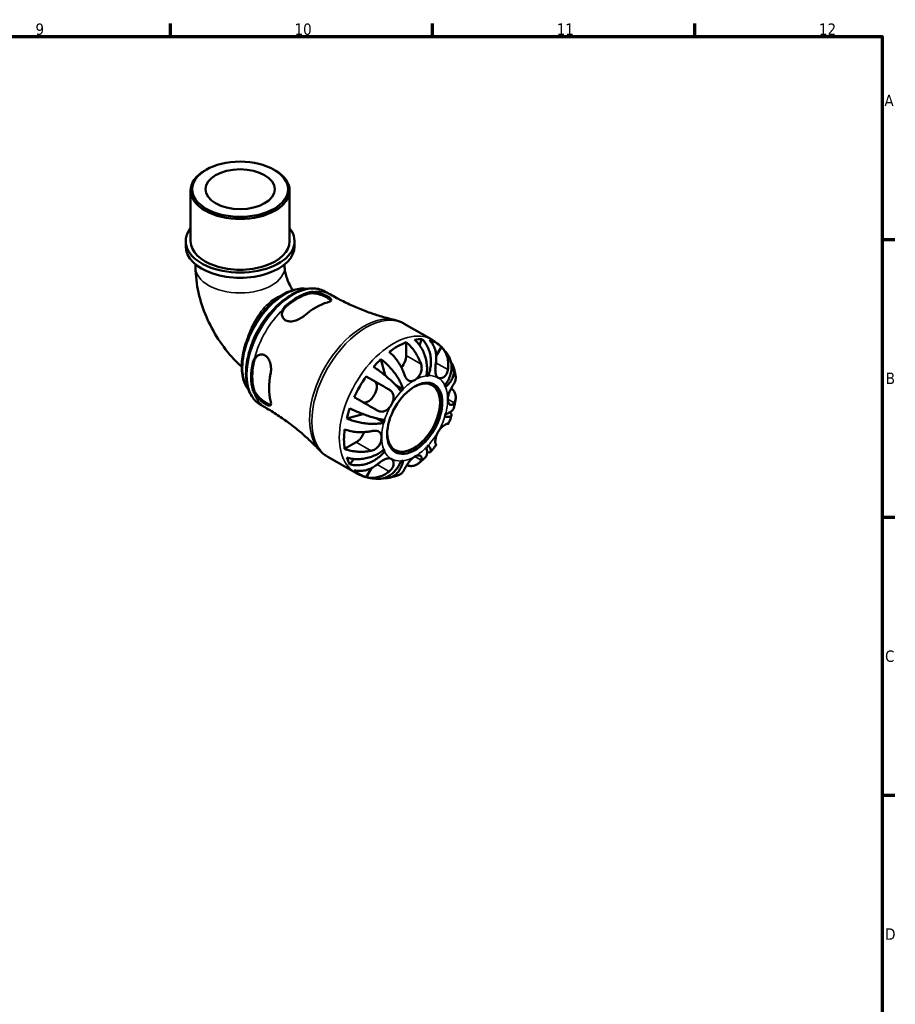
# Model space of a CAD drawing. Header units: millimetres. Extents: x 0 to 902, y -198 to 594.
# Tile 5 of 5: x 590 to 825, y 315 to 578. Entities that reach past the tile are written whole.
import ezdxf

# ---------------------------------------------------------------- set-up
doc = ezdxf.new("R2010")
doc.units = ezdxf.units.MM
for name, color, linetype, lineweight in [('Border (ANSI)', 7, 'Continuous', 70), ('Visible (ANSI)', 7, 'Continuous', 50), ('Visible Narrow (ANSI)', 7, 'Continuous', 35)]:
    doc.layers.add(name, color=color, linetype=linetype, lineweight=lineweight)
doc.styles.add('Note Text (ANSI)', font='tahoma.ttf')

# ---------------------------------------------------------------- blocks, each defined once
blk = doc.blocks.new('Borders Default Border')
at = {"layer": 'Border (ANSI)'}
for p, q in [((630.75, 574), (630.75, 577.45)), ((700.83, 574), (700.83, 577.45)), ((770.92, 574), (770.92, 577.45)), ((821, 519.75), (824.45, 519.75)), ((821, 445.5), (824.45, 445.5)), ((821, 371.25), (824.45, 371.25))]:
    blk.add_line(p, q, dxfattribs=at)
at = {"layer": 'Border (ANSI)', "flags": 128}
blk.add_lwpolyline([(20, 20), (20, 574), (821, 574), (821, 20), (20, 20)], dxfattribs=at)
at = {"layer": 'Border (ANSI)', "color": 230, "true_color": 0xff0080, "attachment_point": 7, "style": 'Note Text (ANSI)'}
for s, insert, char_height in [('9', (594.7, 574.34), 3.05), ('10', (663.96, 574.34), 3.048), ('11', (734.04, 574.4), 3.048), ('12', (804.13, 574.4), 3.048), ('A', (821.63, 555.35), 3.05), ('B', (821.99, 481.1), 3.05), ('C', (821.8, 406.8), 3.05), ('D', (821.81, 332.6), 3.05)]:
    blk.add_mtext(s, dxfattribs=dict(at, insert=insert, char_height=char_height))

msp = doc.modelspace()

# ---------------------------------------------------------------- linework, layer by layer
at = {"layer": 'Visible (ANSI)'}
for p, q in [((640.309, 538.349), (640.018, 538.18)), ((658.496, 538.349), (658.787, 538.18)), ((636.182, 519.255), (636.182, 532.818)), ((662.623, 519.255), (662.623, 532.818)), ((634.86, 517.865), (634.86, 519.255)), ((663.945, 517.865), (663.945, 519.255)), ((637.504, 513.05), (637.504, 512.279)), ((661.301, 513.05), (661.301, 512.279)), ((672.232, 505.778), (673.561, 505.012)), ((693.287, 497.201), (700.645, 492.964)), ((693.809, 492.271), (693.809, 488.686)), ((698.011, 493.123), (697.363, 491.478)), ((703.189, 491.013), (701.824, 488.649)), ((687.034, 487.737), (688.14, 483.432)), ((683.104, 483.146), (685.296, 481.874)), ((699.714, 483.35), (699.248, 483.618)), ((692.952, 479.707), (690.99, 480.836)), ((654.84, 475.577), (656.17, 474.812)), ((682.196, 473.092), (677.891, 471.901)), ((687.802, 470.785), (685.802, 471.937)), ((680.445, 465.538), (677.344, 463.753)), ((688.018, 463.093), (687.551, 463.361)), ((672.827, 461.671), (680.185, 457.434)), ((679.807, 461.067), (678.7, 459.675)), ((684.481, 458.61), (683.104, 456.225))]:
    msp.add_line(p, q, dxfattribs=at)
for centre, major_axis, ratio in [((649.403, 533.153), (-12.81, 0), 0.5758617), ((649.403, 533.153), (-9.254, 0), 0.5758617), ((696.072, 471.941), (-5.195, -9.021), 0.5780931)]:
    msp.add_ellipse(centre, major_axis=major_axis, ratio=ratio, dxfattribs=at)
for centre, major_axis, ratio, start_param, end_param in [((649.403, 532.818), (-13.22, 0), 0.5758617, 5.5016397, 10.2063236), ((649.403, 519.255), (-14.543, 0), 0.5758617, 5.8534856, 9.8544776), ((649.403, 519.255), (-13.22, 0), 0.5758617, 0, 3.1415927), ((649.403, 517.865), (-14.543, 0), 0.5758617, 0, 3.1415927), ((664.689, 490.014), (8.696, 15.1), 0.5780931, 0.5281902, 1.0387387), ((664.689, 490.014), (8.496, 14.754), 0.5780931, 0.5220539, 1.044875), ((669.638, 487.163), (-8.804, -15.288), 0.5780931, 3.6729924, 4.1771219), ((691.546, 474.547), (10.15, 17.625), 0.5780931, 0.6254699, 0.9414591), ((691.546, 474.547), (10.15, 17.625), 0.5780931, 0.3172035, 0.4643273), ((691.546, 474.547), (10.15, 17.625), 0.5780931, 6.123257, 6.4392462), ((664.689, 490.014), (8.696, 15.1), 0.5780931, 2.0989866, 2.609535), ((664.689, 490.014), (8.496, 14.754), 0.5780931, 2.0928502, 2.6156714), ((691.546, 474.547), (10.15, 17.625), 0.5780931, 1.1026016, 1.2497254), ((691.546, 487.383), (-1.597, -2.773), 0.5780931, 1.2179716, 2.3542608), ((669.638, 487.163), (-8.804, -15.288), 0.5780931, 5.2437887, 5.7479182), ((691.546, 474.547), (10.15, 17.625), 0.5780931, 1.410868, 1.7268572), ((683.696, 479.103), (1.597, 2.773), 0.5780931, 3.2055241, 6.2812516), ((695.782, 472.108), (4.99, 8.666), 0.5780931, 2.3744779, 7.0503001), ((696.072, 471.941), (6.238, 10.832), 0.5780931, 0.3587599, 0.4227708), ((696.072, 471.941), (-6.238, -10.832), 0.5780931, 4.2857507, 4.3497617), ((696.072, 471.941), (6.238, 10.832), 0.5780931, 5.8565471, 5.920558), ((691.546, 474.547), (10.15, 17.625), 0.5780931, 1.8879998, 2.0351236), ((696.072, 471.941), (-6.238, -10.832), 0.5780931, 5.0711489, 5.1351598), ((696.072, 471.941), (6.238, 10.832), 0.5780931, 5.0711489, 5.1351598), ((691.546, 474.547), (10.15, 17.625), 0.5780931, 2.1962662, 2.5122554), ((680.445, 468.154), (-1.597, -2.773), 0.5780931, 0.7834645, 1.9270036), ((696.072, 471.941), (-6.238, -10.832), 0.5780931, 5.8565471, 5.920558), ((696.072, 471.941), (6.238, 10.832), 0.5780931, 4.2857507, 4.3497617), ((691.546, 474.547), (-10.15, -17.625), 0.5780931, 5.8149906, 5.9621144), ((696.072, 471.941), (-6.238, -10.832), 0.5780931, 0.3587599, 0.4227708), ((691.546, 474.547), (-10.15, -17.625), 0.5780931, 6.123257, 6.4392462)]:
    msp.add_ellipse(centre, major_axis=major_axis, ratio=ratio, start_param=start_param, end_param=end_param, dxfattribs=at)
for points, knots in [([(637.504, 512.279), (637.504, 509.977), (637.788, 507.724), (638.78, 503.322), (639.49, 501.173), (641.27, 497.019), (642.339, 495.014), (644.796, 491.215), (646.182, 489.42), (648.393, 487.043), (649.097, 486.345), (649.831, 485.679)], [3.1415927, 3.1415927, 3.1415927, 3.1415927, 3.4323813, 3.4323813, 3.7231699, 3.7231699, 4.0139586, 4.0139586, 4.3047472, 4.3047472, 4.4324982, 4.4324982, 4.4324982, 4.4324982]), ([(661.301, 512.279), (661.301, 512.104), (661.315, 511.851), (661.4, 511.212), (661.475, 510.82), (661.71, 509.921), (661.876, 509.408), (662.308, 508.312), (662.58, 507.726), (663.069, 506.82), (663.262, 506.49), (663.465, 506.17)], [3.14159265, 3.14159265, 3.14159265, 3.14159265, 3.30741243, 3.30741243, 3.48328935, 3.48328935, 3.67400585, 3.67400585, 3.87810358, 3.87810358, 3.99709074, 3.99709074, 3.99709074, 3.99709074]), ([(667.221, 506.523), (666.965, 506.563), (666.704, 506.588), (665.891, 506.622), (665.326, 506.583), (664.158, 506.383), (663.555, 506.218), (662.33, 505.766), (661.709, 505.476), (660.47, 504.781), (659.852, 504.375), (658.638, 503.46), (658.041, 502.951), (656.884, 501.844), (656.323, 501.247), (655.251, 499.981), (654.739, 499.311), (653.776, 497.918), (653.325, 497.193), (652.494, 495.707), (652.113, 494.945), (651.433, 493.402), (651.134, 492.621), (650.622, 491.057), (650.41, 490.274), (650.082, 488.727), (649.965, 487.962), (649.831, 486.468), (649.814, 485.74), (649.882, 484.338), (649.968, 483.665), (650.242, 482.396), (650.43, 481.799), (650.904, 480.707), (651.187, 480.208), (651.568, 479.692), (651.62, 479.624), (651.673, 479.558)], [7.2902685, 7.2902685, 7.2902685, 7.2902685, 7.364365, 7.364365, 7.5183907, 7.5183907, 7.6780805, 7.6780805, 7.8410831, 7.8410831, 8.0052888, 8.0052888, 8.1695687, 8.1695687, 8.3335247, 8.3335247, 8.497118, 8.497118, 8.6604593, 8.6604593, 8.8237445, 8.8237445, 8.9871227, 8.9871227, 9.1507696, 9.1507696, 9.3147897, 9.3147897, 9.4791235, 9.4791235, 9.6433096, 9.6433096, 9.8059163, 9.8059163, 9.9643921, 9.9643921, 9.9886222, 9.9886222, 9.9886222, 9.9886222]), ([(672.232, 505.778), (671.298, 506.315), (670.229, 506.61), (667.906, 506.706), (666.645, 506.483), (664.03, 505.531), (662.672, 504.775), (660.031, 502.81), (658.75, 501.599), (656.397, 498.854), (655.326, 497.322), (653.493, 494.091), (652.732, 492.392), (651.596, 488.987), (651.221, 487.283), (650.902, 484.028), (650.96, 482.48), (651.529, 479.704), (652.036, 478.473), (653.331, 476.685), (654.033, 476.042), (654.84, 475.577)], [5.4997209, 5.4997209, 5.4997209, 5.4997209, 5.7929356, 5.7929356, 6.1019464, 6.1019464, 6.4276795, 6.4276795, 6.7555425, 6.7555425, 7.0820997, 7.0820997, 7.4080963, 7.4080963, 7.7347334, 7.7347334, 8.0626536, 8.0626536, 8.3877728, 8.3877728, 8.6413135, 8.6413135, 8.6413135, 8.6413135]), ([(667.8, 505.251), (668.12, 505.336), (668.522, 505.371), (669.398, 505.319), (669.872, 505.234), (670.741, 505.008), (671.197, 504.854), (672.045, 504.507), (672.437, 504.315), (673.062, 503.955), (673.329, 503.768), (673.581, 503.522), (673.64, 503.451), (673.683, 503.383)], [0.53194013, 0.53194013, 0.53194013, 0.53194013, 0.67238091, 0.67238091, 0.81282168, 0.81282168, 0.94536801, 0.94536801, 1.07791433, 1.07791433, 1.21046065, 1.21046065, 1.26691119, 1.26691119, 1.26691119, 1.26691119]), ([(668.895, 505.695), (669.25, 505.681), (669.629, 505.629), (670.423, 505.461), (670.839, 505.341), (671.625, 505.067), (671.991, 504.918), (672.655, 504.607), (672.942, 504.451), (673.407, 504.148), (673.574, 504.006), (673.79, 503.714), (673.805, 503.57), (673.641, 503.303), (673.459, 503.18), (673.058, 503.017), (672.913, 502.968), (672.75, 502.922)], [-1.0740186, -1.0740186, -1.0740186, -1.0740186, -0.9522035, -0.9522035, -0.8233573, -0.8233573, -0.7007006, -0.7007006, -0.5768323, -0.5768323, -0.4496614, -0.4496614, -0.2965786, -0.2965786, -0.1421351, -0.1421351, -0.0703326, -0.0703326, -0.0703326, -0.0703326]), ([(673.561, 505.012), (674.668, 504.375), (675.793, 503.771), (678.068, 502.636), (679.217, 502.105), (681.522, 501.121), (682.679, 500.668), (684.985, 499.84), (686.133, 499.466), (688.408, 498.796), (689.533, 498.5), (690.641, 498.242)], [5.49972085, 5.49972085, 5.49972085, 5.49972085, 5.53425456, 5.53425456, 5.56878826, 5.56878826, 5.60332197, 5.60332197, 5.63785568, 5.63785568, 5.67238938, 5.67238938, 5.67238938, 5.67238938]), ([(666.527, 499.339), (666.409, 499.235), (666.282, 499.134), (665.785, 498.77), (665.375, 498.531), (664.493, 498.133), (664.021, 497.979), (663.147, 497.824), (662.746, 497.808), (662.024, 497.912), (661.708, 498.024), (661.161, 498.375), (660.943, 498.614), (660.636, 499.187), (660.557, 499.518), (660.547, 500.259), (660.644, 500.669), (660.835, 501.053)], [-1.0038925, -1.0038925, -1.0038925, -1.0038925, -0.9517513, -0.9517513, -0.809626, -0.809626, -0.6614249, -0.6614249, -0.5314896, -0.5314896, -0.4100378, -0.4100378, -0.283979, -0.283979, -0.1527801, -0.1527801, 0, 0, 0, 0]), ([(660.559, 499.712), (660.583, 500.02), (660.665, 500.344), (660.986, 501.031), (661.258, 501.385), (661.577, 501.668)], [0.29226053, 0.29226053, 0.29226053, 0.29226053, 0.40553342, 0.40553342, 0.5459742, 0.5459742, 0.5459742, 0.5459742]), ([(693.287, 497.201), (693.122, 497.296), (692.954, 497.386), (692.613, 497.556), (692.44, 497.636), (692.089, 497.786), (691.912, 497.856), (691.554, 497.984), (691.373, 498.043), (691.009, 498.15), (690.825, 498.199), (690.641, 498.242)], [5.49972085, 5.49972085, 5.49972085, 5.49972085, 5.53425456, 5.53425456, 5.56878826, 5.56878826, 5.60332197, 5.60332197, 5.63785568, 5.63785568, 5.67238938, 5.67238938, 5.67238938, 5.67238938]), ([(693.809, 492.271), (694.168, 491.978), (694.519, 491.647), (695.152, 490.978), (695.491, 490.576), (696.122, 489.72), (696.415, 489.267), (696.911, 488.405), (697.157, 487.917), (697.516, 487.084), (697.646, 486.741), (697.756, 486.413)], [0.1517835, 0.1517835, 0.1517835, 0.1517835, 0.29453183, 0.29453183, 0.44272575, 0.44272575, 0.59091966, 0.59091966, 0.74090906, 0.74090906, 0.84386421, 0.84386421, 0.84386421, 0.84386421]), ([(699.191, 483.299), (699.279, 483.743), (699.341, 484.248), (699.38, 485.283), (699.357, 485.813), (699.252, 486.786), (699.159, 487.318), (698.895, 488.364), (698.723, 488.878), (698.353, 489.787), (698.121, 490.266), (697.594, 491.166), (697.299, 491.586), (696.729, 492.286), (696.403, 492.631), (696.058, 492.934)], [3.5727317, 3.5727317, 3.5727317, 3.5727317, 3.721745, 3.721745, 3.8707582, 3.8707582, 4.019183, 4.019183, 4.1676079, 4.1676079, 4.3157226, 4.3157226, 4.4638373, 4.4638373, 4.6079695, 4.6079695, 4.6079695, 4.6079695]), ([(698.011, 493.123), (698.337, 492.818), (698.634, 492.47), (699.137, 491.764), (699.385, 491.339), (699.803, 490.43), (699.973, 489.944), (700.215, 489.022), (700.311, 488.501), (700.412, 487.44), (700.418, 486.899), (700.357, 485.91), (700.285, 485.371), (700.052, 484.317), (699.892, 483.803), (699.714, 483.35)], [0.1517731, 0.1517731, 0.1517731, 0.1517731, 0.2959053, 0.2959053, 0.44402, 0.44402, 0.5921347, 0.5921347, 0.7405595, 0.7405595, 0.8889844, 0.8889844, 1.0379976, 1.0379976, 1.1870108, 1.1870108, 1.1870108, 1.1870108]), ([(701.744, 486.799), (701.796, 487.143), (701.829, 487.502), (701.854, 488.372), (701.818, 488.88), (701.676, 489.777), (701.557, 490.247), (701.226, 491.132), (701.014, 491.546), (700.567, 492.234), (700.295, 492.572), (699.989, 492.87)], [4.03217579, 4.03217579, 4.03217579, 4.03217579, 4.13513094, 4.13513094, 4.28512034, 4.28512034, 4.43331426, 4.43331426, 4.58150818, 4.58150818, 4.72425651, 4.72425651, 4.72425651, 4.72425651]), ([(703.063, 491.138), (702.919, 491.278), (702.772, 491.414), (702.469, 491.68), (702.315, 491.809), (701.998, 492.061), (701.836, 492.184), (701.506, 492.421), (701.338, 492.535), (700.996, 492.756), (700.822, 492.862), (700.645, 492.964)], [5.35459556, 5.35459556, 5.35459556, 5.35459556, 5.38362062, 5.38362062, 5.41264568, 5.41264568, 5.44167074, 5.44167074, 5.47069579, 5.47069579, 5.49972085, 5.49972085, 5.49972085, 5.49972085]), ([(693.231, 483.807), (693.121, 484.135), (692.99, 484.477), (692.632, 485.311), (692.385, 485.799), (691.89, 486.66), (691.597, 487.114), (690.965, 487.97), (690.626, 488.372), (689.993, 489.041), (689.643, 489.372), (689.283, 489.665)], [4.03217579, 4.03217579, 4.03217579, 4.03217579, 4.13513094, 4.13513094, 4.28512034, 4.28512034, 4.43331426, 4.43331426, 4.58150818, 4.58150818, 4.72425651, 4.72425651, 4.72425651, 4.72425651]), ([(703.189, 491.013), (703.495, 490.715), (703.767, 490.377), (704.214, 489.689), (704.426, 489.275), (704.757, 488.39), (704.876, 487.92), (705.018, 487.023), (705.054, 486.515), (705.029, 485.645), (704.996, 485.286), (704.944, 484.942)], [0.1517835, 0.1517835, 0.1517835, 0.1517835, 0.29453183, 0.29453183, 0.44272575, 0.44272575, 0.59091966, 0.59091966, 0.74090906, 0.74090906, 0.84386421, 0.84386421, 0.84386421, 0.84386421]), ([(705.245, 488.328), (705.14, 488.51), (705.029, 488.692), (704.798, 489.051), (704.678, 489.229), (704.427, 489.581), (704.296, 489.754), (704.024, 490.097), (703.883, 490.266), (703.59, 490.597), (703.439, 490.76), (703.283, 490.919)], [5.17685522, 5.17685522, 5.17685522, 5.17685522, 5.20938975, 5.20938975, 5.24192428, 5.24192428, 5.27445881, 5.27445881, 5.30699334, 5.30699334, 5.33952787, 5.33952787, 5.33952787, 5.33952787]), ([(653.059, 486.914), (653.145, 487.333), (653.316, 487.745), (653.752, 488.37), (653.994, 488.605), (654.251, 488.781)], [0.53194013, 0.53194013, 0.53194013, 0.53194013, 0.67238091, 0.67238091, 0.78642616, 0.78642616, 0.78642616, 0.78642616]), ([(653.222, 487.866), (653.411, 488.151), (653.644, 488.394), (654.187, 488.776), (654.499, 488.909), (655.129, 489.013), (655.442, 488.991), (656.044, 488.786), (656.322, 488.606), (656.818, 488.102), (657.026, 487.783), (657.388, 486.987), (657.521, 486.498), (657.671, 485.486), (657.687, 484.966), (657.63, 484.24), (657.6, 484.016), (657.558, 483.804)], [-1.0740187, -1.0740187, -1.0740187, -1.0740187, -0.9522333, -0.9522333, -0.8233641, -0.8233641, -0.7007073, -0.7007073, -0.5768392, -0.5768392, -0.4496686, -0.4496686, -0.2965852, -0.2965852, -0.1421387, -0.1421387, -0.0703326, -0.0703326, -0.0703326, -0.0703326]), ([(687.034, 487.737), (687.416, 487.456), (687.798, 487.142), (688.5, 486.519), (688.884, 486.15), (689.623, 485.373), (689.978, 484.964), (690.596, 484.198), (690.915, 483.769), (691.497, 482.906), (691.76, 482.472), (692.19, 481.686), (692.397, 481.262), (692.734, 480.443), (692.864, 480.049), (692.952, 479.707)], [0.1517731, 0.1517731, 0.1517731, 0.1517731, 0.2959053, 0.2959053, 0.44402, 0.44402, 0.5921347, 0.5921347, 0.7405595, 0.7405595, 0.8889844, 0.8889844, 1.0379976, 1.0379976, 1.1870108, 1.1870108, 1.1870108, 1.1870108]), ([(702.322, 482.767), (702.217, 482.827), (702.124, 482.905), (701.953, 483.101), (701.879, 483.22), (701.722, 483.568), (701.659, 483.817), (701.587, 484.362), (701.574, 484.648), (701.58, 485.163), (701.591, 485.381), (701.623, 485.817), (701.644, 486.034), (701.692, 486.435), (701.717, 486.619), (701.744, 486.799)], [0, 0, 0, 0, 0.0626039, 0.0626039, 0.12946018, 0.12946018, 0.23227607, 0.23227607, 0.32766079, 0.32766079, 0.39439512, 0.39439512, 0.45981717, 0.45981717, 0.51643089, 0.51643089, 0.51643089, 0.51643089]), ([(704.125, 480.79), (704.428, 481.17), (704.724, 481.606), (705.222, 482.505), (705.425, 482.969), (705.715, 483.825), (705.83, 484.296), (705.954, 485.227), (705.962, 485.687), (705.895, 486.507), (705.812, 486.942), (705.565, 487.702), (705.414, 488.034), (705.245, 488.328)], [3.57273175, 3.57273175, 3.57273175, 3.57273175, 3.72174497, 3.72174497, 3.8707582, 3.8707582, 4.01918305, 4.01918305, 4.16760789, 4.16760789, 4.31572262, 4.31572262, 4.44110222, 4.44110222, 4.44110222, 4.44110222]), ([(705.788, 486.968), (705.837, 486.901), (705.883, 486.833), (706.12, 486.467), (706.286, 486.121), (706.509, 485.398), (706.565, 485.021), (706.58, 484.318), (706.541, 483.927), (706.349, 483.145), (706.198, 482.755), (705.839, 482.052), (705.597, 481.675), (705.019, 480.953), (704.682, 480.608), (704.342, 480.31)], [0.26271689, 0.26271689, 0.26271689, 0.26271689, 0.29590525, 0.29590525, 0.44401998, 0.44401998, 0.5921347, 0.5921347, 0.74055955, 0.74055955, 0.88898439, 0.88898439, 1.03799762, 1.03799762, 1.18701084, 1.18701084, 1.18701084, 1.18701084]), ([(692.43, 479.155), (692.251, 479.403), (692.022, 479.692), (691.492, 480.307), (691.191, 480.632), (690.594, 481.242), (690.244, 481.584), (689.498, 482.275), (689.103, 482.623), (688.358, 483.256), (687.94, 483.598), (687.092, 484.26), (686.663, 484.581), (685.893, 485.133), (685.482, 485.416), (685.081, 485.677)], [3.5727317, 3.5727317, 3.5727317, 3.5727317, 3.721745, 3.721745, 3.8707582, 3.8707582, 4.019183, 4.019183, 4.1676079, 4.1676079, 4.3157226, 4.3157226, 4.4638373, 4.4638373, 4.6079695, 4.6079695, 4.6079695, 4.6079695]), ([(697.756, 486.413), (697.768, 486.379), (697.779, 486.345), (697.845, 486.126), (697.885, 485.936), (697.93, 485.58), (697.938, 485.416), (697.93, 485.06), (697.91, 484.869), (697.813, 484.372), (697.712, 484.074), (697.404, 483.447), (697.185, 483.134), (696.667, 482.571), (696.371, 482.333), (696.072, 482.161)], [-0.51941856, -0.51941856, -0.51941856, -0.51941856, -0.50814121, -0.50814121, -0.44746114, -0.44746114, -0.39689748, -0.39689748, -0.33842903, -0.33842903, -0.24344262, -0.24344262, -0.12683785, -0.12683785, 0, 0, 0, 0]), ([(704.944, 484.942), (704.921, 484.793), (704.891, 484.646), (704.798, 484.3), (704.728, 484.106), (704.558, 483.747), (704.46, 483.583), (704.197, 483.234), (704.025, 483.066), (703.586, 482.758), (703.316, 482.654), (702.785, 482.594), (702.533, 482.644), (702.322, 482.767)], [-0.51605321, -0.51605321, -0.51605321, -0.51605321, -0.46927389, -0.46927389, -0.40272959, -0.40272959, -0.33754407, -0.33754407, -0.24860938, -0.24860938, -0.12674173, -0.12674173, 0, 0, 0, 0]), ([(707.017, 483.26), (706.989, 483.435), (706.957, 483.611), (706.888, 483.961), (706.85, 484.137), (706.769, 484.488), (706.725, 484.663), (706.631, 485.015), (706.58, 485.19), (706.473, 485.541), (706.415, 485.717), (706.355, 485.892)], [4.88434068, 4.88434068, 4.88434068, 4.88434068, 4.91451751, 4.91451751, 4.94469434, 4.94469434, 4.97487117, 4.97487117, 5.005048, 5.005048, 5.03522484, 5.03522484, 5.03522484, 5.03522484]), ([(683.104, 483.146), (683.515, 482.909), (683.945, 482.662), (684.764, 482.189), (685.229, 481.92), (686.162, 481.382), (686.63, 481.112), (687.477, 480.622), (687.936, 480.357), (688.678, 479.928), (688.971, 479.758), (689.244, 479.601)], [0.1517835, 0.1517835, 0.1517835, 0.1517835, 0.29453183, 0.29453183, 0.44272575, 0.44272575, 0.59091966, 0.59091966, 0.74090906, 0.74090906, 0.84386421, 0.84386421, 0.84386421, 0.84386421]), ([(696.072, 482.161), (695.908, 482.066), (695.744, 481.992), (695.408, 481.886), (695.237, 481.857), (694.802, 481.86), (694.551, 481.939), (694.162, 482.206), (694.017, 482.348), (693.793, 482.633), (693.711, 482.757), (693.56, 483.018), (693.492, 483.153), (693.357, 483.457), (693.291, 483.629), (693.231, 483.807)], [0, 0, 0, 0, 0.06960453, 0.06960453, 0.14559569, 0.14559569, 0.26884906, 0.26884906, 0.35168426, 0.35168426, 0.40551291, 0.40551291, 0.45571277, 0.45571277, 0.51333093, 0.51333093, 0.51333093, 0.51333093]), ([(706.595, 481.283), (706.714, 481.479), (706.815, 481.687), (706.999, 482.206), (707.051, 482.52), (707.054, 482.953), (707.042, 483.105), (707.017, 483.26)], [4.03217579, 4.03217579, 4.03217579, 4.03217579, 4.13513094, 4.13513094, 4.28512034, 4.28512034, 4.36086302, 4.36086302, 4.36086302, 4.36086302]), ([(657.621, 475.56), (657.54, 475.563), (657.448, 475.579), (657.108, 475.672), (656.812, 475.809), (656.499, 475.989), (656.187, 476.169), (655.824, 476.412), (655.099, 476.972), (654.738, 477.29), (654.108, 477.93), (653.798, 478.299), (653.316, 479.033), (653.145, 479.399), (653.059, 479.719)], [-0.18924629, -0.18924629, -0.18924629, -0.18924629, -0.13254632, -0.13254632, 0, 0, 0, 0.13254632, 0.13254632, 0.26509264, 0.26509264, 0.40553342, 0.40553342, 0.5459742, 0.5459742, 0.5459742, 0.5459742]), ([(689.244, 479.601), (689.362, 479.533), (689.474, 479.457), (689.727, 479.257), (689.86, 479.125), (690.086, 478.838), (690.179, 478.685), (690.351, 478.295), (690.411, 478.053), (690.459, 477.447), (690.414, 477.08), (690.201, 476.32), (690.033, 475.934), (689.822, 475.568)], [-0.51605321, -0.51605321, -0.51605321, -0.51605321, -0.46927389, -0.46927389, -0.40272959, -0.40272959, -0.33754407, -0.33754407, -0.24860938, -0.24860938, -0.12674173, -0.12674173, 0, 0, 0, 0]), ([(704.911, 477.031), (704.911, 477.362), (704.966, 477.72), (705.153, 478.406), (705.27, 478.726), (705.534, 479.344), (705.676, 479.636), (705.92, 480.107), (706.019, 480.289), (706.209, 480.629), (706.298, 480.784), (706.458, 481.057), (706.53, 481.175), (706.595, 481.283)], [-2.21111993, -2.21111993, -2.21111993, -2.21111993, -2.0898399, -2.0898399, -1.98614814, -1.98614814, -1.88775858, -1.88775858, -1.81973063, -1.81973063, -1.75376732, -1.75376732, -1.69399568, -1.69399568, -1.69399568, -1.69399568]), ([(705.866, 480.003), (706.1, 479.785), (706.298, 479.558), (706.642, 479.078), (706.802, 478.78), (707.008, 478.171), (707.055, 477.86), (707.051, 477.288), (706.999, 476.973), (706.815, 476.455), (706.714, 476.246), (706.595, 476.051)], [0.17193669, 0.17193669, 0.17193669, 0.17193669, 0.29453183, 0.29453183, 0.44272575, 0.44272575, 0.59091966, 0.59091966, 0.74090906, 0.74090906, 0.84386421, 0.84386421, 0.84386421, 0.84386421]), ([(657.558, 476.609), (657.588, 476.49), (657.613, 476.377), (657.68, 475.985), (657.682, 475.759), (657.586, 475.434), (657.483, 475.342), (657.18, 475.31), (656.993, 475.353), (656.541, 475.546), (656.286, 475.687), (655.707, 476.061), (655.391, 476.291), (654.74, 476.821), (654.413, 477.118), (653.766, 477.791), (653.459, 478.17), (653.222, 478.547)], [-1.003941, -1.003941, -1.003941, -1.003941, -0.951779, -0.951779, -0.8096244, -0.8096244, -0.6614293, -0.6614293, -0.5314993, -0.5314993, -0.4100475, -0.4100475, -0.2839859, -0.2839859, -0.1527824, -0.1527824, -0.000048, -0.000048, -0.000048, -0.000048]), ([(686.044, 474.058), (685.771, 474.216), (685.478, 474.386), (684.736, 474.815), (684.277, 475.08), (683.43, 475.569), (682.962, 475.839), (682.029, 476.378), (681.564, 476.646), (680.745, 477.119), (680.315, 477.367), (679.904, 477.604)], [4.03217579, 4.03217579, 4.03217579, 4.03217579, 4.13513094, 4.13513094, 4.28512034, 4.28512034, 4.43331426, 4.43331426, 4.58150818, 4.58150818, 4.72425651, 4.72425651, 4.72425651, 4.72425651]), ([(706.595, 476.051), (706.545, 475.969), (706.492, 475.895), (706.352, 475.731), (706.262, 475.653), (706.075, 475.546), (705.98, 475.515), (705.753, 475.497), (705.623, 475.53), (705.333, 475.708), (705.185, 475.888), (704.971, 476.377), (704.911, 476.686), (704.911, 477.031)], [-0.5159245, -0.5159245, -0.5159245, -0.5159245, -0.47074715, -0.47074715, -0.40311077, -0.40311077, -0.33740557, -0.33740557, -0.24866964, -0.24866964, -0.12673966, -0.12673966, 0, 0, 0, 0]), ([(706.532, 474.738), (706.573, 474.901), (706.613, 475.065), (706.689, 475.392), (706.725, 475.556), (706.794, 475.884), (706.827, 476.049), (706.89, 476.378), (706.919, 476.544), (706.975, 476.875), (707.001, 477.041), (707.025, 477.207)], [4.38230451, 4.38230451, 4.38230451, 4.38230451, 4.41199338, 4.41199338, 4.44168224, 4.44168224, 4.47137111, 4.47137111, 4.50105997, 4.50105997, 4.53074884, 4.53074884, 4.53074884, 4.53074884]), ([(670.598, 463.437), (669.819, 464.265), (668.998, 465.09), (667.277, 466.721), (666.376, 467.527), (664.504, 469.106), (663.531, 469.879), (661.523, 471.379), (660.487, 472.106), (658.364, 473.504), (657.276, 474.174), (656.17, 474.812)], [2.18545967, 2.18545967, 2.18545967, 2.18545967, 2.21999338, 2.21999338, 2.25452708, 2.25452708, 2.28906079, 2.28906079, 2.32359449, 2.32359449, 2.3581282, 2.3581282, 2.3581282, 2.3581282]), ([(678.7, 474.625), (679.127, 474.409), (679.578, 474.195), (680.441, 473.804), (680.933, 473.593), (681.931, 473.19), (682.436, 472.999), (683.356, 472.67), (683.856, 472.501), (684.826, 472.2), (685.297, 472.067), (686.123, 471.854), (686.554, 471.755), (687.35, 471.601), (687.715, 471.546), (688.018, 471.514)], [0.1517731, 0.1517731, 0.1517731, 0.1517731, 0.2959053, 0.2959053, 0.44402, 0.44402, 0.5921347, 0.5921347, 0.7405595, 0.7405595, 0.8889844, 0.8889844, 1.0379976, 1.0379976, 1.1870108, 1.1870108, 1.1870108, 1.1870108]), ([(689.822, 475.568), (689.717, 475.388), (689.603, 475.213), (689.349, 474.871), (689.208, 474.706), (688.83, 474.325), (688.583, 474.133), (688.076, 473.858), (687.822, 473.771), (687.379, 473.707), (687.196, 473.704), (686.834, 473.746), (686.657, 473.789), (686.333, 473.907), (686.186, 473.976), (686.044, 474.058)], [0, 0, 0, 0, 0.0626039, 0.0626039, 0.12946018, 0.12946018, 0.23227607, 0.23227607, 0.32766079, 0.32766079, 0.39439512, 0.39439512, 0.45981717, 0.45981717, 0.51643089, 0.51643089, 0.51643089, 0.51643089]), ([(704.342, 473.097), (704.682, 473.191), (705.019, 473.314), (705.597, 473.601), (705.839, 473.765), (706.198, 474.093), (706.349, 474.287), (706.482, 474.574), (706.511, 474.656), (706.531, 474.739)], [3.57273175, 3.57273175, 3.57273175, 3.57273175, 3.72174497, 3.72174497, 3.8707582, 3.8707582, 4.01918305, 4.01918305, 4.0765933, 4.0765933, 4.0765933, 4.0765933]), ([(687.802, 470.785), (687.462, 470.691), (687.056, 470.608), (686.179, 470.493), (685.709, 470.46), (684.814, 470.441), (684.307, 470.452), (683.269, 470.526), (682.738, 470.588), (681.765, 470.74), (681.234, 470.843), (680.191, 471.094), (679.68, 471.242), (678.788, 471.537), (678.326, 471.712), (677.891, 471.901)], [3.5727317, 3.5727317, 3.5727317, 3.5727317, 3.721745, 3.721745, 3.8707582, 3.8707582, 4.019183, 4.019183, 4.1676079, 4.1676079, 4.3157226, 4.3157226, 4.4638373, 4.4638373, 4.6079695, 4.6079695, 4.6079695, 4.6079695]), ([(705.516, 473.569), (705.576, 473.508), (705.63, 473.447), (705.812, 473.226), (705.895, 473.079), (705.962, 472.84), (705.954, 472.725), (705.83, 472.539), (705.715, 472.467), (705.425, 472.372), (705.222, 472.339), (704.724, 472.321), (704.428, 472.336), (704.125, 472.368)], [0.39111332, 0.39111332, 0.39111332, 0.39111332, 0.44401998, 0.44401998, 0.5921347, 0.5921347, 0.74055955, 0.74055955, 0.88898439, 0.88898439, 1.03799762, 1.03799762, 1.18701084, 1.18701084, 1.18701084, 1.18701084]), ([(705.042, 470.43), (705.108, 470.58), (705.173, 470.73), (705.299, 471.031), (705.361, 471.182), (705.482, 471.485), (705.541, 471.637), (705.657, 471.942), (705.714, 472.095), (705.824, 472.401), (705.878, 472.555), (705.93, 472.709)], [4.11437026, 4.11437026, 4.11437026, 4.11437026, 4.14305191, 4.14305191, 4.17173355, 4.17173355, 4.2004152, 4.2004152, 4.22909684, 4.22909684, 4.25777849, 4.25777849, 4.25777849, 4.25777849]), ([(677.344, 468.985), (677.777, 468.821), (678.239, 468.683), (679.136, 468.47), (679.654, 468.378), (680.711, 468.259), (681.251, 468.233), (682.245, 468.235), (682.79, 468.265), (683.691, 468.371), (684.053, 468.429), (684.392, 468.497)], [0.1517835, 0.1517835, 0.1517835, 0.1517835, 0.29453183, 0.29453183, 0.44272575, 0.44272575, 0.59091966, 0.59091966, 0.74090906, 0.74090906, 0.84386421, 0.84386421, 0.84386421, 0.84386421]), ([(684.392, 468.497), (684.535, 468.526), (684.676, 468.55), (685.023, 468.594), (685.225, 468.607), (685.606, 468.603), (685.783, 468.587), (686.172, 468.512), (686.368, 468.44), (686.768, 468.199), (686.939, 468.005), (687.175, 467.504), (687.233, 467.197), (687.233, 466.851)], [-0.5159245, -0.5159245, -0.5159245, -0.5159245, -0.47074715, -0.47074715, -0.40311077, -0.40311077, -0.33740557, -0.33740557, -0.24866964, -0.24866964, -0.12673966, -0.12673966, 0, 0, 0, 0]), ([(701.744, 464.947), (701.721, 464.961), (701.7, 464.984), (701.654, 465.065), (701.631, 465.133), (701.596, 465.31), (701.584, 465.417), (701.573, 465.714), (701.58, 465.917), (701.641, 466.46), (701.711, 466.813), (701.945, 467.561), (702.11, 467.948), (702.322, 468.314)], [-0.51605321, -0.51605321, -0.51605321, -0.51605321, -0.46927389, -0.46927389, -0.40272959, -0.40272959, -0.33754407, -0.33754407, -0.24860938, -0.24860938, -0.12674173, -0.12674173, 0, 0, 0, 0]), ([(702.322, 468.314), (702.426, 468.495), (702.54, 468.669), (702.793, 469.012), (702.932, 469.178), (703.295, 469.568), (703.523, 469.772), (703.942, 470.097), (704.132, 470.221), (704.416, 470.377), (704.52, 470.424), (704.697, 470.489), (704.77, 470.506), (704.878, 470.513), (704.917, 470.506), (704.944, 470.49)], [0, 0, 0, 0, 0.0626039, 0.0626039, 0.12946018, 0.12946018, 0.23227607, 0.23227607, 0.32766079, 0.32766079, 0.39439512, 0.39439512, 0.45981717, 0.45981717, 0.51643089, 0.51643089, 0.51643089, 0.51643089]), ([(704.944, 470.49), (704.996, 470.459), (705.029, 470.439), (705.054, 470.423), (705.018, 470.443), (704.936, 470.489), (704.924, 470.496), (704.911, 470.503)], [4.03217579, 4.03217579, 4.03217579, 4.03217579, 4.13513094, 4.13513094, 4.28512034, 4.28512034, 4.30748076, 4.30748076, 4.30748076, 4.30748076]), ([(687.233, 466.851), (687.233, 466.521), (687.18, 466.162), (686.976, 465.485), (686.842, 465.174), (686.496, 464.604), (686.292, 464.347), (685.89, 463.968), (685.712, 463.831), (685.338, 463.598), (685.145, 463.502), (684.764, 463.356), (684.579, 463.303), (684.392, 463.265)], [-2.21111993, -2.21111993, -2.21111993, -2.21111993, -2.0898399, -2.0898399, -1.98614814, -1.98614814, -1.88775858, -1.88775858, -1.81973063, -1.81973063, -1.75376732, -1.75376732, -1.69399568, -1.69399568, -1.69399568, -1.69399568]), ([(670.598, 463.437), (670.728, 463.299), (670.862, 463.165), (671.138, 462.904), (671.279, 462.777), (671.57, 462.532), (671.719, 462.413), (672.025, 462.185), (672.181, 462.076), (672.499, 461.866), (672.662, 461.766), (672.827, 461.671)], [2.18545967, 2.18545967, 2.18545967, 2.18545967, 2.21999338, 2.21999338, 2.25452708, 2.25452708, 2.28906079, 2.28906079, 2.32359449, 2.32359449, 2.3581282, 2.3581282, 2.3581282, 2.3581282]), ([(684.392, 463.265), (684.053, 463.196), (683.691, 463.138), (682.79, 463.032), (682.245, 463.003), (681.251, 463), (680.711, 463.027), (679.654, 463.146), (679.136, 463.238), (678.239, 463.451), (677.777, 463.588), (677.344, 463.753)], [4.03217579, 4.03217579, 4.03217579, 4.03217579, 4.13513094, 4.13513094, 4.28512034, 4.28512034, 4.43331426, 4.43331426, 4.58150818, 4.58150818, 4.72425651, 4.72425651, 4.72425651, 4.72425651]), ([(677.891, 461.467), (678.326, 461.321), (678.788, 461.211), (679.68, 461.068), (680.191, 461.024), (681.234, 461.018), (681.765, 461.057), (682.738, 461.191), (683.269, 461.3), (684.307, 461.593), (684.814, 461.779), (685.709, 462.173), (686.179, 462.419), (687.056, 462.97), (687.462, 463.275), (687.802, 463.572)], [0.1517731, 0.1517731, 0.1517731, 0.1517731, 0.2959053, 0.2959053, 0.44402, 0.44402, 0.5921347, 0.5921347, 0.7405595, 0.7405595, 0.8889844, 0.8889844, 1.0379976, 1.0379976, 1.1870108, 1.1870108, 1.1870108, 1.1870108]), ([(688.018, 463.093), (687.715, 462.712), (687.35, 462.317), (686.554, 461.589), (686.123, 461.256), (685.297, 460.709), (684.826, 460.443), (683.856, 460), (683.356, 459.822), (682.436, 459.571), (681.931, 459.474), (680.933, 459.38), (680.441, 459.382), (679.578, 459.463), (679.127, 459.546), (678.7, 459.675)], [3.5727317, 3.5727317, 3.5727317, 3.5727317, 3.721745, 3.721745, 3.8707582, 3.8707582, 4.019183, 4.019183, 4.1676079, 4.1676079, 4.3157226, 4.3157226, 4.4638373, 4.4638373, 4.6079695, 4.6079695, 4.6079695, 4.6079695]), ([(698.855, 461.444), (698.917, 461.505), (698.975, 461.572), (699.159, 461.833), (699.252, 462.062), (699.357, 462.539), (699.38, 462.832), (699.341, 463.479), (699.279, 463.833), (699.191, 464.176)], [0.68245963, 0.68245963, 0.68245963, 0.68245963, 0.74055955, 0.74055955, 0.88898439, 0.88898439, 1.03799762, 1.03799762, 1.18701084, 1.18701084, 1.18701084, 1.18701084]), ([(699.714, 464.727), (699.892, 464.48), (700.052, 464.23), (700.285, 463.787), (700.357, 463.594), (700.418, 463.292), (700.412, 463.155), (700.311, 462.952), (700.215, 462.886), (699.973, 462.822), (699.803, 462.818), (699.523, 462.863), (699.447, 462.879), (699.367, 462.898)], [3.57273175, 3.57273175, 3.57273175, 3.57273175, 3.72174497, 3.72174497, 3.8707582, 3.8707582, 4.01918305, 4.01918305, 4.16760789, 4.16760789, 4.31572262, 4.31572262, 4.3664399, 4.3664399, 4.3664399, 4.3664399]), ([(700.313, 462.98), (700.42, 463.102), (700.526, 463.226), (700.736, 463.474), (700.841, 463.6), (701.047, 463.852), (701.149, 463.98), (701.351, 464.236), (701.451, 464.365), (701.648, 464.625), (701.746, 464.756), (701.842, 464.888)], [3.59622143, 3.59622143, 3.59622143, 3.59622143, 3.62490437, 3.62490437, 3.65358731, 3.65358731, 3.68227024, 3.68227024, 3.71095318, 3.71095318, 3.73963612, 3.73963612, 3.73963612, 3.73963612]), ([(701.842, 464.888), (701.842, 464.888), (701.841, 464.889), (701.829, 464.897), (701.796, 464.917), (701.744, 464.947)], [0.71686402, 0.71686402, 0.71686402, 0.71686402, 0.74090906, 0.74090906, 0.84386421, 0.84386421, 0.84386421, 0.84386421]), ([(686.044, 459.606), (686.162, 459.7), (686.283, 459.795), (686.583, 460.021), (686.763, 460.152), (687.124, 460.401), (687.304, 460.518), (687.727, 460.775), (687.966, 460.904), (688.514, 461.15), (688.809, 461.239), (689.361, 461.287), (689.61, 461.239), (689.822, 461.116)], [-0.51605321, -0.51605321, -0.51605321, -0.51605321, -0.46927389, -0.46927389, -0.40272959, -0.40272959, -0.33754407, -0.33754407, -0.24860938, -0.24860938, -0.12674173, -0.12674173, 0, 0, 0, 0]), ([(686.427, 455.782), (686.775, 455.781), (687.148, 455.817), (687.94, 455.987), (688.358, 456.134), (689.103, 456.487), (689.498, 456.725), (690.244, 457.299), (690.594, 457.635), (691.191, 458.315), (691.492, 458.723), (692.022, 459.605), (692.251, 460.08), (692.43, 460.532)], [0.31521972, 0.31521972, 0.31521972, 0.31521972, 0.44401998, 0.44401998, 0.5921347, 0.5921347, 0.74055955, 0.74055955, 0.88898439, 0.88898439, 1.03799762, 1.03799762, 1.18701084, 1.18701084, 1.18701084, 1.18701084]), ([(692.952, 460.583), (692.864, 460.139), (692.734, 459.674), (692.397, 458.811), (692.19, 458.412), (691.76, 457.748), (691.497, 457.421), (690.915, 456.862), (690.596, 456.631), (689.978, 456.291), (689.623, 456.15), (688.884, 455.979), (688.5, 455.95), (688.058, 455.971), (687.969, 455.978), (687.879, 455.988)], [3.57273175, 3.57273175, 3.57273175, 3.57273175, 3.72174497, 3.72174497, 3.8707582, 3.8707582, 4.01918305, 4.01918305, 4.16760789, 4.16760789, 4.31572262, 4.31572262, 4.46383734, 4.46383734, 4.49979126, 4.49979126, 4.49979126, 4.49979126]), ([(689.822, 461.116), (689.926, 461.055), (690.02, 460.977), (690.189, 460.782), (690.262, 460.664), (690.403, 460.325), (690.446, 460.087), (690.431, 459.593), (690.38, 459.344), (690.215, 458.92), (690.125, 458.748), (689.908, 458.418), (689.783, 458.261), (689.519, 457.984), (689.386, 457.863), (689.244, 457.749)], [0, 0, 0, 0, 0.0626039, 0.0626039, 0.12946018, 0.12946018, 0.23227607, 0.23227607, 0.32766079, 0.32766079, 0.39439512, 0.39439512, 0.45981717, 0.45981717, 0.51643089, 0.51643089, 0.51643089, 0.51643089]), ([(693.231, 458.136), (693.277, 458.22), (693.327, 458.311), (693.463, 458.551), (693.552, 458.707), (693.745, 459.035), (693.848, 459.204), (694.107, 459.616), (694.266, 459.859), (694.675, 460.429), (694.928, 460.745), (695.479, 461.311), (695.773, 461.55), (696.072, 461.722)], [-0.5159245, -0.5159245, -0.5159245, -0.5159245, -0.47074715, -0.47074715, -0.40311077, -0.40311077, -0.33740557, -0.33740557, -0.24866964, -0.24866964, -0.12673966, -0.12673966, 0, 0, 0, 0]), ([(697.756, 460.742), (697.646, 460.54), (697.516, 460.348), (697.157, 459.927), (696.911, 459.724), (696.415, 459.432), (696.122, 459.316), (695.491, 459.188), (695.152, 459.176), (694.562, 459.231), (694.266, 459.289), (693.959, 459.382)], [4.03217579, 4.03217579, 4.03217579, 4.03217579, 4.13513094, 4.13513094, 4.28512034, 4.28512034, 4.43331426, 4.43331426, 4.58150818, 4.58150818, 4.70426961, 4.70426961, 4.70426961, 4.70426961]), ([(696.072, 461.722), (696.358, 461.887), (696.642, 461.986), (697.125, 462.049), (697.327, 462.029), (697.649, 461.909), (697.769, 461.814), (697.896, 461.605), (697.926, 461.507), (697.941, 461.296), (697.927, 461.184), (697.864, 460.962), (697.817, 460.853), (697.756, 460.742)], [-2.21111993, -2.21111993, -2.21111993, -2.21111993, -2.0898399, -2.0898399, -1.98614814, -1.98614814, -1.88775858, -1.88775858, -1.81973063, -1.81973063, -1.75376732, -1.75376732, -1.69399568, -1.69399568, -1.69399568, -1.69399568]), ([(696.963, 459.783), (697.095, 459.887), (697.225, 459.993), (697.485, 460.206), (697.613, 460.314), (697.868, 460.533), (697.994, 460.644), (698.244, 460.868), (698.368, 460.982), (698.613, 461.211), (698.735, 461.327), (698.855, 461.444)], [3.32314811, 3.32314811, 3.32314811, 3.32314811, 3.35284877, 3.35284877, 3.38254942, 3.38254942, 3.41225008, 3.41225008, 3.44195073, 3.44195073, 3.47165139, 3.47165139, 3.47165139, 3.47165139]), ([(679.904, 458.082), (680.315, 457.966), (680.745, 457.9), (681.564, 457.859), (682.029, 457.883), (682.962, 458.04), (683.43, 458.173), (684.277, 458.499), (684.736, 458.723), (685.478, 459.18), (685.771, 459.389), (686.044, 459.606)], [0.1517835, 0.1517835, 0.1517835, 0.1517835, 0.29453183, 0.29453183, 0.44272575, 0.44272575, 0.59091966, 0.59091966, 0.74090906, 0.74090906, 0.84386421, 0.84386421, 0.84386421, 0.84386421]), ([(691.714, 456.77), (691.865, 456.827), (692.007, 456.895), (692.385, 457.118), (692.632, 457.321), (692.99, 457.742), (693.121, 457.934), (693.231, 458.136)], [0.51321884, 0.51321884, 0.51321884, 0.51321884, 0.59091966, 0.59091966, 0.74090906, 0.74090906, 0.84386421, 0.84386421, 0.84386421, 0.84386421]), ([(680.185, 457.434), (680.361, 457.332), (680.54, 457.235), (680.903, 457.05), (681.087, 456.962), (681.457, 456.795), (681.644, 456.717), (682.021, 456.569), (682.211, 456.5), (682.593, 456.372), (682.785, 456.313), (682.977, 456.259)], [2.3581282, 2.3581282, 2.3581282, 2.3581282, 2.38715326, 2.38715326, 2.41617831, 2.41617831, 2.44520337, 2.44520337, 2.47422843, 2.47422843, 2.50325349, 2.50325349, 2.50325349, 2.50325349]), ([(689.244, 457.749), (688.971, 457.532), (688.678, 457.323), (687.936, 456.866), (687.477, 456.642), (686.63, 456.316), (686.162, 456.183), (685.229, 456.026), (684.764, 456.002), (683.945, 456.043), (683.515, 456.109), (683.104, 456.225)], [4.03217579, 4.03217579, 4.03217579, 4.03217579, 4.13513094, 4.13513094, 4.28512034, 4.28512034, 4.43331426, 4.43331426, 4.58150818, 4.58150818, 4.72425651, 4.72425651, 4.72425651, 4.72425651]), ([(683.198, 456.199), (683.415, 456.142), (683.631, 456.092), (684.065, 456.002), (684.282, 455.963), (684.715, 455.897), (684.931, 455.87), (685.362, 455.827), (685.576, 455.811), (686.004, 455.789), (686.216, 455.783), (686.427, 455.782)], [2.51438238, 2.51438238, 2.51438238, 2.51438238, 2.54692142, 2.54692142, 2.57946045, 2.57946045, 2.61199949, 2.61199949, 2.64453852, 2.64453852, 2.67707756, 2.67707756, 2.67707756, 2.67707756]), ([(689.098, 456.032), (689.28, 456.067), (689.461, 456.104), (689.82, 456.186), (689.998, 456.23), (690.35, 456.323), (690.524, 456.373), (690.87, 456.477), (691.041, 456.532), (691.38, 456.647), (691.548, 456.707), (691.714, 456.77)], [2.81881011, 2.81881011, 2.81881011, 2.81881011, 2.84900066, 2.84900066, 2.8791912, 2.8791912, 2.90938175, 2.90938175, 2.93957229, 2.93957229, 2.96976284, 2.96976284, 2.96976284, 2.96976284])]:
    msp.add_open_spline(points, degree=3, knots=knots, dxfattribs=at)
for points in [[(667.8, 505.589), (668.104, 505.673), (668.482, 505.711), (668.895, 505.695)], [(660.835, 501.053), (661.013, 501.41), (661.273, 501.739), (661.577, 502.006)], [(652.766, 486.745), (652.846, 487.142), (653.001, 487.534), (653.222, 487.866)], [(653.222, 478.547), (653.001, 478.898), (652.846, 479.245), (652.766, 479.551)]]:
    msp.add_open_spline(points, degree=3, dxfattribs=at)
at = {"layer": 'Visible Narrow (ANSI)'}
for p, q in [((667.8, 505.251), (667.8, 505.589)), ((661.577, 501.668), (661.577, 502.006)), ((653.059, 486.914), (652.766, 486.745)), ((697.756, 486.413), (693.809, 488.686)), ((704.944, 484.942), (701.742, 486.786)), ((689.244, 479.601), (685.296, 481.874)), ((653.059, 479.719), (652.766, 479.551)), ((706.595, 476.051), (704.911, 477.021)), ((684.392, 463.265), (680.445, 465.538)), ((697.756, 460.742), (696.063, 461.717)), ((689.244, 457.749), (686.033, 459.598))]:
    msp.add_line(p, q, dxfattribs=at)
for centre, major_axis, ratio, start_param, end_param in [((649.403, 512.279), (11.898, 0), 0.5758617, 3.1415927, 6.2831853), ((663.536, 490.677), (-8.696, -15.1), 0.5780931, 3.1415927, 6.2831853), ((664.865, 489.912), (8.696, 15.1), 0.5780931, 0, 0.4502726), ((662.385, 491.34), (-7.98, -13.857), 0.5780931, 4.060376, 5.364402), ((659.253, 504.351), (-0.409, 0.711), 0.5780931, 1.6146426, 2.0753666), ((661.354, 504.336), (-0.409, 0.711), 0.5780931, 5.4997209, 6.2831853), ((664.865, 489.912), (-8.696, -15.1), 0.5780931, 4.258249, 5.1626616), ((682.374, 479.829), (10.173, 17.665), 0.5780931, 0.1726685, 2.9689241), ((683.057, 479.436), (-10.23, -17.765), 0.5780931, 3.1415927, 6.2831853), ((690.415, 475.199), (10.23, 17.765), 0.5780931, 0, 3.1415927), ((696.072, 471.941), (-6.238, -10.832), 0.5780931, 3.9250571, 4.2857507), ((696.072, 471.941), (-6.238, -10.832), 0.5780931, 3.5643635, 3.9250571), ((696.072, 471.941), (6.238, 10.832), 0.5780931, 6.2812516, 6.6419452), ((696.072, 471.941), (6.238, 10.832), 0.5780931, 5.920558, 6.2812516), ((696.072, 471.941), (-6.238, -10.832), 0.5780931, 4.3497617, 4.7104553), ((696.072, 471.941), (6.238, 10.832), 0.5780931, 5.4958534, 5.8565471), ((664.865, 489.912), (-8.696, -15.1), 0.5780931, 5.8290453, 6.2831853), ((696.072, 471.941), (6.238, 10.832), 0.5780931, 5.1351598, 5.4958534), ((696.072, 471.941), (-6.238, -10.832), 0.5780931, 4.7104553, 5.0711489), ((696.072, 471.941), (6.238, 10.832), 0.5780931, 4.7104553, 5.0711489), ((696.072, 471.941), (-6.238, -10.832), 0.5780931, 5.1351598, 5.4958534), ((696.072, 471.941), (6.238, 10.832), 0.5780931, 4.3497617, 4.7104553), ((696.072, 471.941), (-6.238, -10.832), 0.5780931, 5.4958534, 5.8565471), ((696.072, 471.941), (-6.238, -10.832), 0.5780931, 5.920558, 6.2812516), ((696.072, 471.941), (6.238, 10.832), 0.5780931, 3.9250571, 4.2857507), ((696.072, 471.941), (-6.238, -10.832), 0.5780931, 6.2812516, 6.6419452), ((696.072, 471.941), (6.238, 10.832), 0.5780931, 3.5643635, 3.9250571)]:
    msp.add_ellipse(centre, major_axis=major_axis, ratio=ratio, start_param=start_param, end_param=end_param, dxfattribs=at)
for points, knots in [([(661.354, 505.006), (662.644, 505.749), (663.936, 506.233), (665.825, 506.54), (666.474, 506.561), (667.088, 506.496)], [-7.85398163, -7.85398163, -7.85398163, -7.85398163, -7.51168898, -7.51168898, -7.32279027, -7.32279027, -7.32279027, -7.32279027]), ([(651.627, 479.691), (650.816, 480.826), (650.302, 482.331), (649.946, 486.02), (650.185, 488.256), (651.404, 492.63), (652.313, 494.756), (654.751, 498.923), (656.332, 500.926), (659.114, 503.521), (660.234, 504.361), (661.354, 505.006)], [-3.6718254, -3.6718254, -3.6718254, -3.6718254, -3.2461735, -3.2461735, -2.7739469, -2.7739469, -2.3440361, -2.3440361, -1.8681962, -1.8681962, -1.5707963, -1.5707963, -1.5707963, -1.5707963]), ([(658.86, 504.083), (658.246, 503.73), (657.634, 503.267), (656.114, 501.87), (655.241, 500.828), (653.648, 498.535), (652.931, 497.272), (651.819, 494.824), (651.398, 493.644), (651.101, 492.487)], [-3.1415927, -3.1415927, -3.1415927, -3.1415927, -2.9256405, -2.9256405, -2.585857, -2.585857, -2.2330381, -2.2330381, -1.918792, -1.918792, -1.918792, -1.918792])]:
    msp.add_open_spline(points, degree=3, knots=knots, dxfattribs=at)
msp.add_open_spline([(660.483, 504.767), (659.95, 504.622), (659.406, 504.397), (658.86, 504.083)], degree=3, dxfattribs=at)

# ---------------------------------------------------------------- block references
msp.add_blockref('Borders Default Border', (0, 0))

doc.saveas('drawing.dxf')
